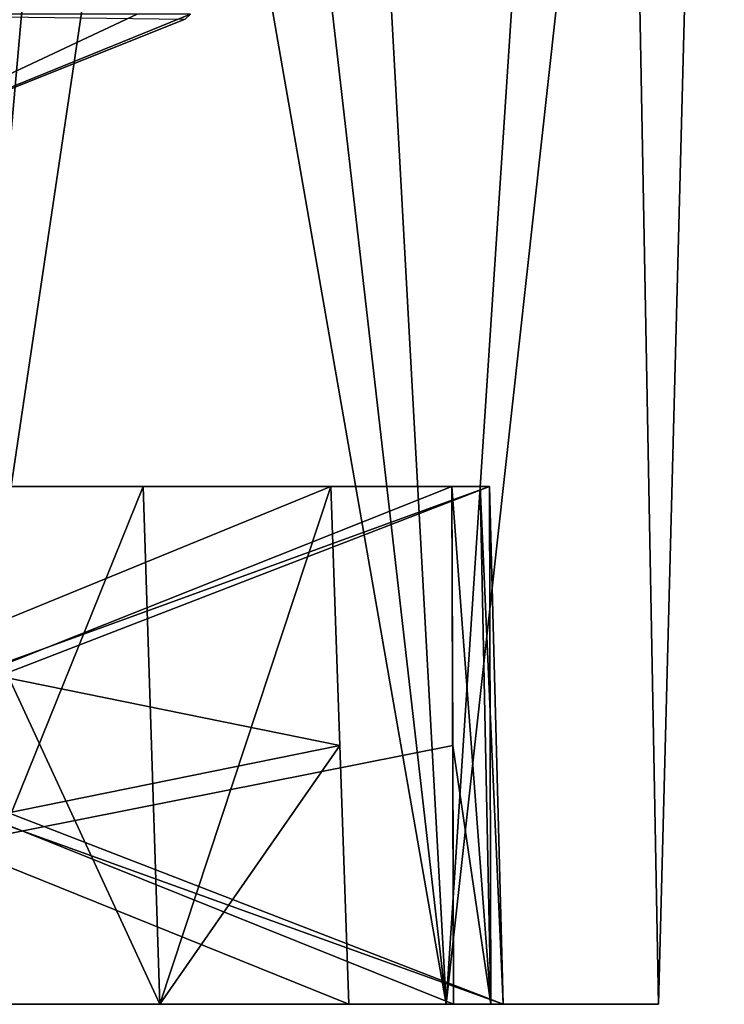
# Model space of a CAD drawing. Header units: millimetres. Extents: x -8.5 to 79.9, y -52.5 to 37.
# Tile 98 of 159: x 73.1 to 79.9, y -28.5 to -19. Entities that reach past the tile are written whole.
import ezdxf

# ---------------------------------------------------------------- set-up
doc = ezdxf.new("R2010")
doc.units = ezdxf.units.MM
doc.header["$LTSCALE"] = 65.185185
for name, color, linetype in [('1325', 7, 'CONTINUOUS'), ('1695', 7, 'CONTINUOUS'), ('1698', 7, 'CONTINUOUS'), ('1699', 7, 'CONTINUOUS'), ('1716', 7, 'CONTINUOUS'), ('1717', 7, 'CONTINUOUS'), ('1759', 7, 'CONTINUOUS'), ('1916', 7, 'CONTINUOUS'), ('1917', 7, 'CONTINUOUS'), ('1918', 7, 'CONTINUOUS'), ('1921', 7, 'CONTINUOUS'), ('1922', 7, 'CONTINUOUS'), ('1923', 7, 'CONTINUOUS'), ('1924', 7, 'CONTINUOUS'), ('1925', 7, 'CONTINUOUS'), ('1926', 7, 'CONTINUOUS'), ('1927', 7, 'CONTINUOUS'), ('1928', 7, 'CONTINUOUS'), ('1931', 7, 'CONTINUOUS'), ('1932', 7, 'CONTINUOUS'), ('1933', 7, 'CONTINUOUS'), ('1934', 7, 'CONTINUOUS'), ('1935', 7, 'CONTINUOUS'), ('1936', 7, 'CONTINUOUS'), ('1939', 7, 'CONTINUOUS'), ('1940', 7, 'CONTINUOUS'), ('1941', 7, 'CONTINUOUS')]:
    doc.layers.add(name, color=color, linetype=linetype)

msp = doc.modelspace()

# ---------------------------------------------------------------- linework, layer by layer
at = {"layer": '1325', "linetype": 'Continuous'}
for points in [[(77.75, -28.5, -140.7495), (63.07, -28.5, -173.8534), (64.6827, -28.5, -173.8534), (77.75, -28.5, -140.7495)], [(63.07, -28.5, -173.8534), (77.75, -28.5, -140.7495), (63.8763, -28.5, -171.8107), (63.07, -28.5, -173.8534)], [(64.6827, -28.5, -92.1466), (77.2716, -28.5, -60.2545), (63.07, -28.5, -92.1466), (64.6827, -28.5, -92.1466)], [(77.2716, -28.5, -60.2545), (63.8763, -28.5, -90.1039), (63.07, -28.5, -92.1466), (77.2716, -28.5, -60.2545)], [(63.8763, -28.5, -175.8961), (76.2594, -28.5, -207.2665), (77.2716, -28.5, -205.7455), (63.8763, -28.5, -175.8961)], [(64.6827, -28.5, -173.8534), (63.8763, -28.5, -175.8961), (77.2716, -28.5, -205.7455), (64.6827, -28.5, -173.8534)], [(77.75, -28.5, -140.7495), (77.75, -28.5, -136.6641), (63.8763, -28.5, -171.8107), (77.75, -28.5, -140.7495)], [(63.8763, -28.5, -94.1893), (77.75, -28.5, -129.3359), (77.75, -28.5, -125.2505), (63.8763, -28.5, -94.1893)], [(64.6827, -28.5, -92.1466), (63.8763, -28.5, -94.1893), (77.75, -28.5, -125.2505), (64.6827, -28.5, -92.1466)], [(63.8763, -28.5, -90.1039), (77.2716, -28.5, -60.2545), (76.2594, -28.5, -58.7335), (63.8763, -28.5, -90.1039)], [(77.2006, -28.5, -57.5494), (72.2519, -28.5, -55.5), (74.4351, -28.5, -57.4519), (77.2006, -28.5, -57.5494)], [(72.2519, -28.5, -55.5), (72.2519, -28.5, -57), (74.4351, -28.5, -57.4519), (72.2519, -28.5, -55.5)], [(72.2519, -28.5, -210.5), (77.2006, -28.5, -208.4506), (72.2519, -28.5, -209), (72.2519, -28.5, -210.5)], [(72.2519, -28.5, -209), (77.2006, -28.5, -208.4506), (74.4351, -28.5, -208.5481), (72.2519, -28.5, -209)], [(76.2594, -28.5, -58.7335), (77.2006, -28.5, -57.5494), (74.4351, -28.5, -57.4519), (76.2594, -28.5, -58.7335)], [(74.4351, -28.5, -208.5481), (77.2006, -28.5, -208.4506), (76.2594, -28.5, -207.2665), (74.4351, -28.5, -208.5481)], [(77.2716, -28.5, -60.2545), (77.2006, -28.5, -57.5494), (76.2594, -28.5, -58.7335), (77.2716, -28.5, -60.2545)], [(77.2006, -28.5, -208.4506), (79.25, -28.5, -203.5019), (76.2594, -28.5, -207.2665), (77.2006, -28.5, -208.4506)], [(76.2594, -28.5, -207.2665), (79.25, -28.5, -203.5019), (77.2716, -28.5, -205.7455), (76.2594, -28.5, -207.2665)], [(79.25, -28.5, -62.4981), (77.2006, -28.5, -57.5494), (77.6304, -28.5, -61.3507), (79.25, -28.5, -62.4981)], [(77.6304, -28.5, -61.3507), (77.2006, -28.5, -57.5494), (77.2716, -28.5, -60.2545), (77.6304, -28.5, -61.3507)], [(77.2716, -28.5, -205.7455), (79.25, -28.5, -203.5019), (77.6304, -28.5, -204.6493), (77.2716, -28.5, -205.7455)], [(77.75, -28.5, -62.4981), (79.25, -28.5, -62.4981), (77.6304, -28.5, -61.3507), (77.75, -28.5, -62.4981)], [(79.25, -28.5, -203.5019), (77.75, -28.5, -203.5019), (77.6304, -28.5, -204.6493), (79.25, -28.5, -203.5019)], [(79.25, -28.5, -203.5019), (79.25, -28.5, -62.4981), (77.75, -28.5, -203.5019), (79.25, -28.5, -203.5019)], [(77.75, -28.5, -203.5019), (79.25, -28.5, -62.4981), (77.75, -28.5, -140.7495), (77.75, -28.5, -203.5019)], [(77.75, -28.5, -140.7495), (79.25, -28.5, -62.4981), (77.75, -28.5, -136.6641), (77.75, -28.5, -140.7495)], [(77.75, -28.5, -136.6641), (79.25, -28.5, -62.4981), (77.75, -28.5, -129.3359), (77.75, -28.5, -136.6641)], [(77.75, -28.5, -129.3359), (79.25, -28.5, -62.4981), (77.75, -28.5, -125.2505), (77.75, -28.5, -129.3359)], [(79.25, -28.5, -62.4981), (77.75, -28.5, -62.4981), (77.75, -28.5, -125.2505), (79.25, -28.5, -62.4981)]]:
    msp.add_3dface(points, dxfattribs=at)
at = {"layer": '1695', "linetype": 'Continuous'}
for points in [[(72.2519, -28.5, -210.5), (72.8971, -3.88, -211.1447), (74.4074, -4.1412, -210.9715), (72.2519, -28.5, -210.5)], [(75.8639, -4.2244, -210.4717), (72.2519, -28.5, -210.5), (74.4074, -4.1412, -210.9715), (75.8639, -4.2244, -210.4717)], [(77.2006, -28.5, -208.4506), (72.2519, -28.5, -210.5), (75.8639, -4.2244, -210.4717), (77.2006, -28.5, -208.4506)], [(77.2006, -28.5, -208.4506), (75.8639, -4.2244, -210.4717), (78.7952, -4.2253, -207.89), (77.2006, -28.5, -208.4506)], [(79.25, -28.5, -203.5019), (77.2006, -28.5, -208.4506), (79.8858, -4.2183, -204.1382), (79.25, -28.5, -203.5019)], [(79.8858, -4.2183, -204.1382), (77.2006, -28.5, -208.4506), (78.7952, -4.2253, -207.89), (79.8858, -4.2183, -204.1382)]]:
    msp.add_3dface(points, dxfattribs=at)
at = {"layer": '1698', "linetype": 'Continuous'}
for points in [[(79.25, -28.5, -62.4981), (79.25, -28.5, -203.5019), (79.8858, -4.2183, -61.8618), (79.25, -28.5, -62.4981)], [(79.25, -28.5, -203.5019), (79.8858, -4.2183, -204.1382), (79.8858, -4.2183, -61.8618), (79.25, -28.5, -203.5019)]]:
    msp.add_3dface(points, dxfattribs=at)
at = {"layer": '1699', "linetype": 'Continuous'}
for points in [[(72.2519, -28.5, -55.5), (77.2006, -28.5, -57.5494), (72.8971, -3.88, -54.8553), (72.2519, -28.5, -55.5)], [(72.8971, -3.88, -54.8553), (77.2006, -28.5, -57.5494), (74.4075, -4.1412, -55.0285), (72.8971, -3.88, -54.8553)], [(74.4075, -4.1412, -55.0285), (77.2006, -28.5, -57.5494), (75.8639, -4.2244, -55.5283), (74.4075, -4.1412, -55.0285)], [(75.8639, -4.2244, -55.5283), (77.2006, -28.5, -57.5494), (78.7952, -4.2253, -58.1101), (75.8639, -4.2244, -55.5283)], [(77.2006, -28.5, -57.5494), (79.25, -28.5, -62.4981), (78.7952, -4.2253, -58.1101), (77.2006, -28.5, -57.5494)], [(79.25, -28.5, -62.4981), (79.8858, -4.2183, -61.8618), (78.7952, -4.2253, -58.1101), (79.25, -28.5, -62.4981)]]:
    msp.add_3dface(points, dxfattribs=at)
at = {"layer": '1716', "linetype": 'Continuous'}
for points in [[(74.6795, -18.9883, -63.8579), (74.73, -18.9397, -63.8579), (70.8921, -20.5, -202.1421), (74.6795, -18.9883, -63.8579)], [(70.8921, -20.5, -202.1421), (74.73, -18.9397, -63.8579), (74.73, -18.9397, -202.1421), (70.8921, -20.5, -202.1421)], [(70.8921, -20.5, -63.8579), (74.6795, -18.9883, -63.8579), (70.8921, -20.5, -202.1421), (70.8921, -20.5, -63.8579)]]:
    msp.add_3dface(points, dxfattribs=at)
at = {"layer": '1717', "linetype": 'Continuous'}
msp.add_3dface([(74.6795, -18.9883, -63.8579), (70.8921, -20.5, -63.8579), (70.8921, -18.9397, -60.02), (74.6795, -18.9883, -63.8579)], dxfattribs=at)
at = {"layer": '1759', "linetype": 'Continuous'}
for points in [[(70.8921, -20.5, -202.1421), (74.73, -18.9397, -202.1421), (74.2158, -18.9397, -204.0611), (70.8921, -20.5, -202.1421)], [(70.8921, -20.5, -202.1421), (74.2158, -18.9397, -204.0611), (72.8111, -18.9397, -205.4658), (70.8921, -20.5, -202.1421)]]:
    msp.add_3dface(points, dxfattribs=at)
at = {"layer": '1916', "linetype": 'Continuous'}
for points in [[(72.2519, -28.5, -209), (74.4351, -28.5, -208.5481), (72.121, -23.5, -208.8691), (72.2519, -28.5, -209)], [(72.121, -23.5, -208.8691), (74.4351, -28.5, -208.5481), (74.2752, -23.5, -208.4296), (72.121, -23.5, -208.8691)], [(74.4351, -28.5, -208.5481), (76.085, -23.5, -207.1813), (74.2752, -23.5, -208.4296), (74.4351, -28.5, -208.5481)], [(76.085, -23.5, -207.1813), (74.4351, -28.5, -208.5481), (76.1723, -26, -207.224), (76.085, -23.5, -207.1813)], [(74.4351, -28.5, -208.5481), (76.2594, -28.5, -207.2665), (76.1723, -26, -207.224), (74.4351, -28.5, -208.5481)]]:
    msp.add_3dface(points, dxfattribs=at)
at = {"layer": '1917', "linetype": 'Continuous'}
for points in [[(63.8763, -28.5, -175.8961), (76.085, -23.5, -207.1813), (76.1723, -26, -207.224), (63.8763, -28.5, -175.8961)], [(76.085, -23.5, -207.1813), (63.8763, -28.5, -175.8961), (63.8763, -23.5, -176.2527), (76.085, -23.5, -207.1813)], [(76.2594, -28.5, -207.2665), (63.8763, -28.5, -175.8961), (76.1723, -26, -207.224), (76.2594, -28.5, -207.2665)]]:
    msp.add_3dface(points, dxfattribs=at)
at = {"layer": '1918', "linetype": 'Continuous'}
for points in [[(74.2752, -23.5, -208.4296), (76.085, -23.5, -207.1813), (51.0014, -23.5, -208.8691), (74.2752, -23.5, -208.4296)], [(76.085, -23.5, -207.1813), (63.8763, -23.5, -176.2527), (51.0014, -23.5, -208.8691), (76.085, -23.5, -207.1813)], [(72.121, -23.5, -208.8691), (74.2752, -23.5, -208.4296), (51.0014, -23.5, -208.8691), (72.121, -23.5, -208.8691)]]:
    msp.add_3dface(points, dxfattribs=at)
at = {"layer": '1921', "linetype": 'Continuous'}
for points in [[(77.75, -28.5, -203.5019), (77.75, -28.5, -140.7495), (77.6191, -23.5, -203.371), (77.75, -28.5, -203.5019)], [(77.6191, -23.5, -203.371), (77.75, -28.5, -140.7495), (77.6191, -23.5, -141.4377), (77.6191, -23.5, -203.371)]]:
    msp.add_3dface(points, dxfattribs=at)
at = {"layer": '1922', "linetype": 'Continuous'}
for points in [[(77.75, -28.5, -140.7495), (64.6827, -28.5, -173.8534), (77.6191, -23.5, -141.4377), (77.75, -28.5, -140.7495)], [(77.6191, -23.5, -141.4377), (64.6827, -28.5, -173.8534), (64.8234, -23.5, -173.8534), (77.6191, -23.5, -141.4377)]]:
    msp.add_3dface(points, dxfattribs=at)
at = {"layer": '1923', "linetype": 'Continuous'}
for points in [[(77.6191, -23.5, -203.371), (77.6191, -23.5, -141.4377), (64.8234, -23.5, -173.8534), (77.6191, -23.5, -203.371)], [(77.6191, -23.5, -203.371), (64.8234, -23.5, -173.8534), (77.2535, -23.5, -205.3428), (77.6191, -23.5, -203.371)], [(77.6191, -23.5, -203.371), (77.2535, -23.5, -205.3428), (77.5277, -23.5, -204.3739), (77.6191, -23.5, -203.371)]]:
    msp.add_3dface(points, dxfattribs=at)
at = {"layer": '1924', "linetype": 'Continuous'}
for points in [[(64.6827, -28.5, -173.8534), (77.2716, -28.5, -205.7455), (64.8234, -23.5, -173.8534), (64.6827, -28.5, -173.8534)], [(64.8234, -23.5, -173.8534), (77.2716, -28.5, -205.7455), (77.2535, -23.5, -205.3428), (64.8234, -23.5, -173.8534)], [(77.2535, -23.5, -205.3428), (77.2716, -28.5, -205.7455), (77.2636, -25.9998, -205.5468), (77.2535, -23.5, -205.3428)]]:
    msp.add_3dface(points, dxfattribs=at)
at = {"layer": '1925', "linetype": 'Continuous'}
for points in [[(77.2535, -23.5, -205.3428), (77.6304, -28.5, -204.6493), (77.5277, -23.5, -204.3739), (77.2535, -23.5, -205.3428)], [(77.6304, -28.5, -204.6493), (77.2535, -23.5, -205.3428), (77.2636, -25.9998, -205.5468), (77.6304, -28.5, -204.6493)], [(77.6304, -28.5, -204.6493), (77.75, -28.5, -203.5019), (77.5277, -23.5, -204.3739), (77.6304, -28.5, -204.6493)], [(77.75, -28.5, -203.5019), (77.6191, -23.5, -203.371), (77.5277, -23.5, -204.3739), (77.75, -28.5, -203.5019)], [(77.2716, -28.5, -205.7455), (77.6304, -28.5, -204.6493), (77.2636, -25.9998, -205.5468), (77.2716, -28.5, -205.7455)]]:
    msp.add_3dface(points, dxfattribs=at)
at = {"layer": '1926', "linetype": 'Continuous'}
for points in [[(77.75, -28.5, -136.6641), (77.75, -28.5, -129.3359), (77.6191, -23.5, -136.6392), (77.75, -28.5, -136.6641)], [(77.6191, -23.5, -136.6392), (77.75, -28.5, -129.3359), (77.6191, -23.5, -129.3608), (77.6191, -23.5, -136.6392)]]:
    msp.add_3dface(points, dxfattribs=at)
at = {"layer": '1927', "linetype": 'Continuous'}
for points in [[(63.8763, -28.5, -171.8107), (77.75, -28.5, -136.6641), (63.8763, -23.5, -171.4541), (63.8763, -28.5, -171.8107)], [(77.75, -28.5, -136.6641), (77.6191, -23.5, -136.6392), (63.8763, -23.5, -171.4541), (77.75, -28.5, -136.6641)]]:
    msp.add_3dface(points, dxfattribs=at)
at = {"layer": '1928', "linetype": 'Continuous'}
for points in [[(48.6971, -23.5, -133), (77.6191, -23.5, -129.3608), (63.8763, -23.5, -94.5459), (48.6971, -23.5, -133)], [(63.8763, -23.5, -171.4541), (77.6191, -23.5, -136.6392), (48.6971, -23.5, -133), (63.8763, -23.5, -171.4541)], [(77.6191, -23.5, -136.6392), (77.6191, -23.5, -129.3608), (48.6971, -23.5, -133), (77.6191, -23.5, -136.6392)]]:
    msp.add_3dface(points, dxfattribs=at)
at = {"layer": '1931', "linetype": 'Continuous'}
for points in [[(77.75, -28.5, -129.3359), (63.8763, -28.5, -94.1893), (77.6191, -23.5, -129.3608), (77.75, -28.5, -129.3359)], [(77.6191, -23.5, -129.3608), (63.8763, -28.5, -94.1893), (63.8763, -23.5, -94.5459), (77.6191, -23.5, -129.3608)]]:
    msp.add_3dface(points, dxfattribs=at)
at = {"layer": '1932', "linetype": 'Continuous'}
for points in [[(77.6304, -28.5, -61.3507), (77.2716, -28.5, -60.2545), (77.2535, -23.5, -60.6572), (77.6304, -28.5, -61.3507)], [(77.5277, -23.5, -61.6261), (77.6304, -28.5, -61.3507), (77.2535, -23.5, -60.6572), (77.5277, -23.5, -61.6261)], [(77.2535, -23.5, -60.6572), (77.2716, -28.5, -60.2545), (77.2636, -25.9998, -60.4532), (77.2535, -23.5, -60.6572)], [(77.6191, -23.5, -62.629), (77.6304, -28.5, -61.3507), (77.5277, -23.5, -61.6261), (77.6191, -23.5, -62.629)], [(77.75, -28.5, -62.4981), (77.6304, -28.5, -61.3507), (77.6191, -23.5, -62.629), (77.75, -28.5, -62.4981)]]:
    msp.add_3dface(points, dxfattribs=at)
at = {"layer": '1933', "linetype": 'Continuous'}
for points in [[(64.6827, -28.5, -92.1466), (77.2535, -23.5, -60.6572), (77.2636, -25.9998, -60.4532), (64.6827, -28.5, -92.1466)], [(77.2535, -23.5, -60.6572), (64.6827, -28.5, -92.1466), (64.8234, -23.5, -92.1466), (77.2535, -23.5, -60.6572)], [(77.2716, -28.5, -60.2545), (64.6827, -28.5, -92.1466), (77.2636, -25.9998, -60.4532), (77.2716, -28.5, -60.2545)]]:
    msp.add_3dface(points, dxfattribs=at)
at = {"layer": '1934', "linetype": 'Continuous'}
for points in [[(77.6191, -23.5, -62.629), (64.8234, -23.5, -92.1466), (77.6191, -23.5, -124.5623), (77.6191, -23.5, -62.629)], [(77.5277, -23.5, -61.6261), (77.2535, -23.5, -60.6572), (64.8234, -23.5, -92.1466), (77.5277, -23.5, -61.6261)], [(77.6191, -23.5, -62.629), (77.5277, -23.5, -61.6261), (64.8234, -23.5, -92.1466), (77.6191, -23.5, -62.629)]]:
    msp.add_3dface(points, dxfattribs=at)
at = {"layer": '1935', "linetype": 'Continuous'}
for points in [[(64.6827, -28.5, -92.1466), (77.75, -28.5, -125.2505), (64.8234, -23.5, -92.1466), (64.6827, -28.5, -92.1466)], [(64.8234, -23.5, -92.1466), (77.75, -28.5, -125.2505), (77.6191, -23.5, -124.5623), (64.8234, -23.5, -92.1466)]]:
    msp.add_3dface(points, dxfattribs=at)
at = {"layer": '1936', "linetype": 'Continuous'}
for points in [[(77.75, -28.5, -125.2505), (77.75, -28.5, -62.4981), (77.6191, -23.5, -124.5623), (77.75, -28.5, -125.2505)], [(77.75, -28.5, -62.4981), (77.6191, -23.5, -62.629), (77.6191, -23.5, -124.5623), (77.75, -28.5, -62.4981)]]:
    msp.add_3dface(points, dxfattribs=at)
at = {"layer": '1939', "linetype": 'Continuous'}
for points in [[(63.8763, -23.5, -89.7473), (76.085, -23.5, -58.8187), (74.2752, -23.5, -57.5704), (63.8763, -23.5, -89.7473)], [(72.121, -23.5, -57.1309), (63.8763, -23.5, -89.7473), (74.2752, -23.5, -57.5704), (72.121, -23.5, -57.1309)]]:
    msp.add_3dface(points, dxfattribs=at)
at = {"layer": '1940', "linetype": 'Continuous'}
for points in [[(63.8763, -28.5, -90.1039), (76.2594, -28.5, -58.7335), (63.8763, -23.5, -89.7473), (63.8763, -28.5, -90.1039)], [(76.2594, -28.5, -58.7335), (76.1723, -26, -58.776), (63.8763, -23.5, -89.7473), (76.2594, -28.5, -58.7335)], [(76.085, -23.5, -58.8187), (63.8763, -23.5, -89.7473), (76.1723, -26, -58.776), (76.085, -23.5, -58.8187)]]:
    msp.add_3dface(points, dxfattribs=at)
at = {"layer": '1941', "linetype": 'Continuous'}
for points in [[(72.2519, -28.5, -57), (72.121, -23.5, -57.1309), (74.2752, -23.5, -57.5704), (72.2519, -28.5, -57)], [(74.4351, -28.5, -57.4519), (72.2519, -28.5, -57), (74.2752, -23.5, -57.5704), (74.4351, -28.5, -57.4519)], [(76.085, -23.5, -58.8187), (74.4351, -28.5, -57.4519), (74.2752, -23.5, -57.5704), (76.085, -23.5, -58.8187)], [(74.4351, -28.5, -57.4519), (76.085, -23.5, -58.8187), (76.1723, -26, -58.776), (74.4351, -28.5, -57.4519)], [(76.2594, -28.5, -58.7335), (74.4351, -28.5, -57.4519), (76.1723, -26, -58.776), (76.2594, -28.5, -58.7335)]]:
    msp.add_3dface(points, dxfattribs=at)

doc.saveas('drawing.dxf')
